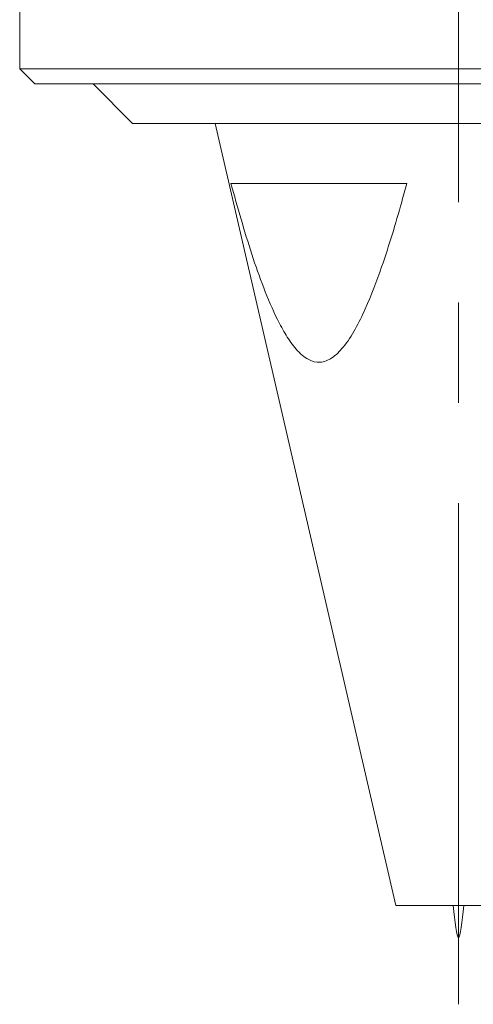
# Model space of a CAD drawing. Header units: inches. Extents: x 1 to 19.9, y 2.6 to 16.1.
# Tile 18 of 70: x 10.892 to 11.344, y 2.639 to 3.622. Entities that reach past the tile are written whole.
import ezdxf

# ---------------------------------------------------------------- set-up
doc = ezdxf.new("R2010")
doc.units = ezdxf.units.IN
doc.header["$MEASUREMENT"] = 0
doc.linetypes.add('CENTERX2', pattern=[0.8, 0.5, -0.1, 0.1, -0.1])
doc.layers.add('SLD-0', color=7, linetype='Continuous')

msp = doc.modelspace()

# ---------------------------------------------------------------- linework, layer by layer
at = {"color": 7, "linetype": 'Continuous', "lineweight": 15}
for p, q in [((10.89183, 3.81321), (10.89183, 3.5725)), ((10.89183, 3.5725), (10.90683, 3.5575)), ((10.89183, 3.5725), (11.76683, 3.5725)), ((11.75183, 3.5575), (10.90683, 3.5575)), ((10.96496, 3.5575), (11.00433, 3.51812)), ((11.65433, 3.51812), (11.00433, 3.51812)), ((11.08683, 3.51812), (11.2669, 2.73813)), ((11.10247, 3.45812), (11.27786, 3.45812)), ((11.2669, 2.73813), (11.37116, 2.73813))]:
    msp.add_line(p, q, dxfattribs=at)
msp.add_open_spline([(11.27786, 3.45812), (11.27617, 3.45196), (11.26848, 3.42384), (11.25563, 3.38144), (11.23967, 3.33936), (11.22674, 3.31259), (11.21578, 3.29553), (11.20393, 3.28356), (11.19165, 3.27867), (11.17881, 3.28187), (11.16737, 3.2922), (11.15731, 3.30647), (11.14635, 3.32689), (11.13483, 3.35394), (11.11906, 3.39911), (11.10913, 3.43444), (11.10247, 3.45812)], degree=3, knots=[0, 0, 0, 0, 0.0434604, 0.1980986, 0.3032109, 0.3581984, 0.4129695, 0.4565509, 0.4960394, 0.5334295, 0.5799148, 0.6239229, 0.6680665, 0.7502402, 0.8325374, 1, 1, 1, 1], dxfattribs=at)
msp.add_open_spline([(11.32406, 2.73813), (11.32582, 2.72213), (11.32933, 2.69013), (11.33284, 2.72213), (11.33459, 2.73813)], degree=3, dxfattribs=at)
at = {"layer": 'SLD-0', "color": 7, "linetype": 'CENTERX2', "lineweight": 0}
msp.add_line((11.32933, 2.63946), (11.32933, 6.04564), dxfattribs=at)

doc.saveas('drawing.dxf')
